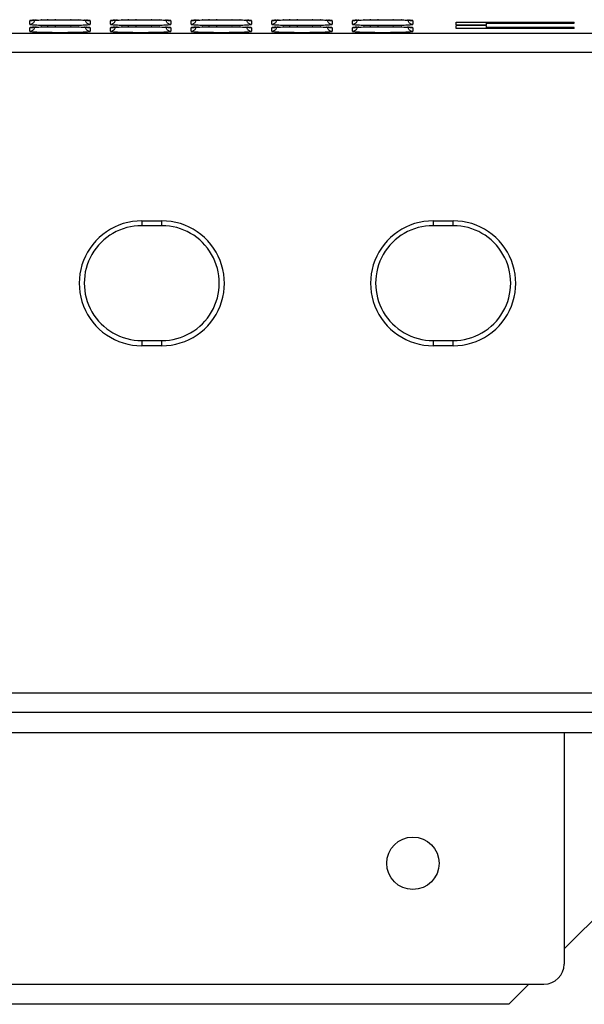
# Model space of a CAD drawing. Header units: millimetres. Extents: x 1 to 1591, y -395 to 1220.
# Tile 21 of 81: x 632 to 688, y 32 to 130. Entities that reach past the tile are written whole.
import ezdxf

# ---------------------------------------------------------------- set-up
doc = ezdxf.new("R2010")
doc.units = ezdxf.units.MM
doc.header["$LTSCALE"] = 65.395
for name, color, linetype in [('MANIFOLD_SOLID_BREP_143102_AM_0', 7, 'CONTINUOUS'), ('MANIFOLD_SOLID_BREP_5753_AM_0', 7, 'CONTINUOUS'), ('VFC5610_90KW_BOTTOM_5_AM_0', 7, 'CONTINUOUS')]:
    doc.layers.add(name, color=color, linetype=linetype)

msp = doc.modelspace()

# ---------------------------------------------------------------- linework, layer by layer
at = {"layer": 'MANIFOLD_SOLID_BREP_143102_AM_0', "color": 7}
for p, q in [((686.206, 58.969), (686.206, 35.969)), ((508.206, 33.969), (684.206, 33.969))]:
    msp.add_line(p, q, dxfattribs=at)
msp.add_circle((671.206, 45.969), 2.6, dxfattribs=at)
msp.add_arc((684.206, 35.969), 2, 270, 360, dxfattribs=at)
at = {"layer": 'MANIFOLD_SOLID_BREP_5753_AM_0', "color": 7}
for p, q in [((690.706, 41.969), (686.206, 37.469)), ((682.706, 33.969), (680.706, 31.969)), ((680.706, 31.969), (511.706, 31.969))]:
    msp.add_line(p, q, dxfattribs=at)
at = {"layer": 'VFC5610_90KW_BOTTOM_5_AM_0', "color": 7}
for p, q in [((633.206, 129.265), (633.206, 129.614)), ((633.59, 129.664), (633.489, 129.658)), ((633.527, 129.659), (633.59, 129.664)), ((633.59, 129.664), (633.66, 129.668)), ((633.66, 129.668), (633.611, 129.666)), ((633.66, 129.668), (633.74, 129.672)), ((633.74, 129.672), (633.828, 129.677)), ((633.828, 129.677), (633.751, 129.674)), ((633.828, 129.677), (633.925, 129.681)), ((633.925, 129.681), (633.909, 129.681)), ((633.925, 129.681), (634.087, 129.687)), ((634.087, 129.687), (634.27, 129.693)), ((634.27, 129.693), (634.474, 129.699)), ((634.474, 129.699), (634.702, 129.704)), ((634.702, 129.704), (635.04, 129.71)), ((635.04, 129.71), (634.938, 129.709)), ((634.94, 129.169), (635.433, 129.163)), ((635.04, 129.71), (635.41, 129.714)), ((635.41, 129.714), (635.799, 129.717)), ((635.433, 129.163), (635.948, 129.16)), ((635.799, 129.717), (635.683, 129.717)), ((636.205, 129.659), (635.746, 129.661)), ((635.799, 129.717), (636.192, 129.718)), ((635.948, 129.16), (636.47, 129.16)), ((636.192, 129.718), (636.578, 129.717)), ((636.664, 129.661), (636.205, 129.659)), ((636.47, 129.16), (636.984, 129.163)), ((636.578, 129.717), (636.947, 129.715)), ((637.108, 129.666), (636.664, 129.661)), ((636.947, 129.715), (637.295, 129.711)), ((636.984, 129.163), (637.474, 129.169)), ((637.295, 129.711), (637.23, 129.712)), ((637.295, 129.711), (637.617, 129.706)), ((637.474, 129.169), (637.926, 129.179)), ((637.617, 129.706), (637.911, 129.699)), ((637.911, 129.699), (638.11, 129.694)), ((638.11, 129.694), (638.292, 129.688)), ((638.292, 129.688), (638.455, 129.682)), ((638.455, 129.682), (638.553, 129.678)), ((638.553, 129.678), (638.643, 129.674)), ((638.665, 129.674), (638.643, 129.674)), ((638.643, 129.674), (638.725, 129.669)), ((638.725, 129.669), (638.799, 129.665)), ((638.805, 129.666), (638.763, 129.667)), ((638.925, 129.658), (638.864, 129.661)), ((639.206, 129.614), (639.206, 129.265)), ((641.206, 129.265), (641.206, 129.614)), ((641.59, 129.664), (641.489, 129.658)), ((641.527, 129.659), (641.59, 129.664)), ((641.59, 129.664), (641.66, 129.668)), ((641.66, 129.668), (641.611, 129.666)), ((641.66, 129.668), (641.74, 129.672)), ((641.74, 129.672), (641.828, 129.677)), ((641.828, 129.677), (641.751, 129.674)), ((641.828, 129.677), (641.925, 129.681)), ((641.925, 129.681), (641.909, 129.681)), ((641.925, 129.681), (642.087, 129.687)), ((642.087, 129.687), (642.27, 129.693)), ((642.27, 129.693), (642.474, 129.699)), ((642.474, 129.699), (642.702, 129.704)), ((642.702, 129.704), (643.04, 129.71)), ((643.04, 129.71), (642.938, 129.709)), ((642.94, 129.169), (643.433, 129.163)), ((643.04, 129.71), (643.41, 129.714)), ((643.41, 129.714), (643.799, 129.717)), ((643.433, 129.163), (643.948, 129.16)), ((643.799, 129.717), (643.683, 129.717)), ((644.205, 129.659), (643.746, 129.661)), ((643.799, 129.717), (644.192, 129.718)), ((643.948, 129.16), (644.47, 129.16)), ((644.192, 129.718), (644.578, 129.717)), ((644.664, 129.661), (644.205, 129.659)), ((644.47, 129.16), (644.984, 129.163)), ((644.578, 129.717), (644.947, 129.715)), ((645.108, 129.666), (644.664, 129.661)), ((644.947, 129.715), (645.295, 129.711)), ((644.984, 129.163), (645.474, 129.169)), ((645.295, 129.711), (645.23, 129.712)), ((645.295, 129.711), (645.617, 129.706)), ((645.474, 129.169), (645.926, 129.179)), ((645.617, 129.706), (645.911, 129.699)), ((645.911, 129.699), (646.11, 129.694)), ((646.11, 129.694), (646.292, 129.688)), ((646.292, 129.688), (646.455, 129.682)), ((646.455, 129.682), (646.553, 129.678)), ((646.553, 129.678), (646.643, 129.674)), ((646.665, 129.674), (646.643, 129.674)), ((646.643, 129.674), (646.725, 129.669)), ((646.725, 129.669), (646.799, 129.665)), ((646.805, 129.666), (646.763, 129.667)), ((646.925, 129.658), (646.864, 129.661)), ((647.206, 129.614), (647.206, 129.265)), ((649.206, 129.265), (649.206, 129.614)), ((649.59, 129.664), (649.489, 129.658)), ((649.527, 129.659), (649.59, 129.664)), ((649.59, 129.664), (649.66, 129.668)), ((649.66, 129.668), (649.611, 129.666)), ((649.66, 129.668), (649.74, 129.672)), ((649.74, 129.672), (649.828, 129.677)), ((649.828, 129.677), (649.751, 129.674)), ((649.828, 129.677), (649.925, 129.681)), ((649.925, 129.681), (649.909, 129.681)), ((649.925, 129.681), (650.087, 129.687)), ((650.087, 129.687), (650.27, 129.693)), ((650.27, 129.693), (650.474, 129.699)), ((650.474, 129.699), (650.702, 129.704)), ((650.702, 129.704), (651.04, 129.71)), ((651.04, 129.71), (650.938, 129.709)), ((650.94, 129.169), (651.433, 129.163)), ((651.04, 129.71), (651.41, 129.714)), ((651.41, 129.714), (651.799, 129.717)), ((651.433, 129.163), (651.948, 129.16)), ((651.799, 129.717), (651.683, 129.717)), ((652.205, 129.659), (651.746, 129.661)), ((651.799, 129.717), (652.192, 129.718)), ((651.948, 129.16), (652.47, 129.16)), ((652.192, 129.718), (652.578, 129.717)), ((652.664, 129.661), (652.205, 129.659)), ((652.47, 129.16), (652.984, 129.163)), ((652.578, 129.717), (652.947, 129.715)), ((653.108, 129.666), (652.664, 129.661)), ((652.947, 129.715), (653.295, 129.711)), ((652.984, 129.163), (653.474, 129.169)), ((653.295, 129.711), (653.23, 129.712)), ((653.295, 129.711), (653.617, 129.706)), ((653.474, 129.169), (653.926, 129.179)), ((653.617, 129.706), (653.911, 129.699)), ((653.911, 129.699), (654.11, 129.694)), ((654.11, 129.694), (654.292, 129.688)), ((654.292, 129.688), (654.455, 129.682)), ((654.455, 129.682), (654.553, 129.678)), ((654.553, 129.678), (654.643, 129.674)), ((654.665, 129.674), (654.643, 129.674)), ((654.643, 129.674), (654.725, 129.669)), ((654.725, 129.669), (654.799, 129.665)), ((654.805, 129.666), (654.763, 129.667)), ((654.925, 129.658), (654.864, 129.661)), ((655.206, 129.614), (655.206, 129.265)), ((657.206, 129.265), (657.206, 129.614)), ((657.59, 129.664), (657.489, 129.658)), ((657.527, 129.659), (657.59, 129.664)), ((657.59, 129.664), (657.66, 129.668)), ((657.66, 129.668), (657.611, 129.666)), ((657.66, 129.668), (657.74, 129.672)), ((657.74, 129.672), (657.828, 129.677)), ((657.828, 129.677), (657.751, 129.674)), ((657.828, 129.677), (657.925, 129.681)), ((657.925, 129.681), (657.909, 129.681)), ((657.925, 129.681), (658.087, 129.687)), ((658.087, 129.687), (658.27, 129.693)), ((658.27, 129.693), (658.474, 129.699)), ((658.474, 129.699), (658.702, 129.704)), ((658.702, 129.704), (659.04, 129.71)), ((659.04, 129.71), (658.938, 129.709)), ((658.94, 129.169), (659.433, 129.163)), ((659.04, 129.71), (659.41, 129.714)), ((659.41, 129.714), (659.799, 129.717)), ((659.433, 129.163), (659.948, 129.16)), ((659.799, 129.717), (659.683, 129.717)), ((660.205, 129.659), (659.746, 129.661)), ((659.799, 129.717), (660.192, 129.718)), ((659.948, 129.16), (660.47, 129.16)), ((660.192, 129.718), (660.578, 129.717)), ((660.664, 129.661), (660.205, 129.659)), ((660.47, 129.16), (660.984, 129.163)), ((660.578, 129.717), (660.947, 129.715)), ((661.108, 129.666), (660.664, 129.661)), ((660.947, 129.715), (661.295, 129.711)), ((660.984, 129.163), (661.474, 129.169)), ((661.295, 129.711), (661.23, 129.712)), ((661.295, 129.711), (661.617, 129.706)), ((661.474, 129.169), (661.926, 129.179)), ((661.617, 129.706), (661.911, 129.699)), ((661.911, 129.699), (662.11, 129.694)), ((662.11, 129.694), (662.292, 129.688)), ((662.292, 129.688), (662.455, 129.682)), ((662.455, 129.682), (662.553, 129.678)), ((662.553, 129.678), (662.643, 129.674)), ((662.665, 129.674), (662.643, 129.674)), ((662.643, 129.674), (662.725, 129.669)), ((662.725, 129.669), (662.799, 129.665)), ((662.805, 129.666), (662.763, 129.667)), ((662.925, 129.658), (662.864, 129.661)), ((663.206, 129.614), (663.206, 129.265)), ((665.206, 129.265), (665.206, 129.614)), ((665.59, 129.664), (665.489, 129.658)), ((665.527, 129.659), (665.59, 129.664)), ((665.59, 129.664), (665.66, 129.668)), ((665.66, 129.668), (665.611, 129.666)), ((665.66, 129.668), (665.74, 129.672)), ((665.74, 129.672), (665.828, 129.677)), ((665.828, 129.677), (665.751, 129.674)), ((665.828, 129.677), (665.925, 129.681)), ((665.925, 129.681), (665.909, 129.681)), ((665.925, 129.681), (666.087, 129.687)), ((666.087, 129.687), (666.27, 129.693)), ((666.27, 129.693), (666.474, 129.699)), ((666.474, 129.699), (666.702, 129.704)), ((666.702, 129.704), (667.04, 129.71)), ((667.04, 129.71), (666.938, 129.709)), ((666.94, 129.169), (667.433, 129.163)), ((667.04, 129.71), (667.41, 129.714)), ((667.41, 129.714), (667.799, 129.717)), ((667.433, 129.163), (667.948, 129.16)), ((667.799, 129.717), (667.683, 129.717)), ((668.205, 129.659), (667.746, 129.661)), ((667.799, 129.717), (668.192, 129.718)), ((667.948, 129.16), (668.47, 129.16)), ((668.192, 129.718), (668.578, 129.717)), ((668.664, 129.661), (668.205, 129.659)), ((668.47, 129.16), (668.984, 129.163)), ((668.578, 129.717), (668.947, 129.715)), ((669.108, 129.666), (668.664, 129.661)), ((668.947, 129.715), (669.295, 129.711)), ((668.984, 129.163), (669.474, 129.169)), ((669.295, 129.711), (669.23, 129.712)), ((669.295, 129.711), (669.617, 129.706)), ((669.474, 129.169), (669.926, 129.179)), ((669.617, 129.706), (669.911, 129.699)), ((669.911, 129.699), (670.11, 129.694)), ((670.11, 129.694), (670.292, 129.688)), ((670.292, 129.688), (670.455, 129.682)), ((670.455, 129.682), (670.553, 129.678)), ((670.553, 129.678), (670.643, 129.674)), ((670.665, 129.674), (670.643, 129.674)), ((670.643, 129.674), (670.725, 129.669)), ((670.725, 129.669), (670.799, 129.665)), ((670.805, 129.666), (670.763, 129.667)), ((670.925, 129.658), (670.864, 129.661)), ((671.206, 129.614), (671.206, 129.265)), ((675.506, 129.481), (687.206, 129.481)), ((675.506, 129.201), (675.506, 129.481)), ((675.506, 129.201), (678.506, 129.201)), ((678.506, 129.132), (675.506, 129.132)), ((675.506, 128.852), (675.506, 129.132)), ((678.506, 129.201), (678.506, 129.481)), ((678.506, 129.376), (687.206, 129.376)), ((678.506, 128.957), (678.506, 129.132)), ((687.206, 129.376), (687.206, 129.481)), ((577.151, 128.383), (729.261, 128.383)), ((633.206, 128.566), (633.206, 128.915)), ((633.59, 128.965), (633.489, 128.96)), ((633.527, 128.961), (633.59, 128.965)), ((633.59, 128.965), (633.66, 128.97)), ((633.66, 128.97), (633.611, 128.968)), ((633.66, 128.97), (633.74, 128.974)), ((633.74, 128.974), (633.828, 128.978)), ((633.828, 128.978), (633.751, 128.975)), ((633.828, 128.978), (633.925, 128.983)), ((633.925, 128.983), (633.909, 128.983)), ((633.925, 128.983), (634.087, 128.989)), ((634.087, 128.989), (634.27, 128.995)), ((634.27, 128.995), (634.474, 129)), ((634.474, 129), (634.702, 129.005)), ((634.702, 129.005), (635.04, 129.011)), ((635.04, 129.011), (634.938, 129.01)), ((634.94, 128.471), (635.433, 128.465)), ((635.04, 129.011), (635.41, 129.016)), ((635.41, 129.016), (635.799, 129.019)), ((635.433, 128.465), (635.948, 128.462)), ((635.799, 129.019), (635.683, 129.018)), ((636.205, 128.961), (635.746, 128.963)), ((635.799, 129.019), (636.192, 129.02)), ((635.948, 128.462), (636.47, 128.462)), ((636.192, 129.02), (636.578, 129.019)), ((636.664, 128.963), (636.205, 128.961)), ((636.47, 128.462), (636.984, 128.465)), ((636.578, 129.019), (636.947, 129.016)), ((637.108, 128.968), (636.664, 128.963)), ((636.947, 129.016), (637.295, 129.012)), ((636.984, 128.465), (637.474, 128.471)), ((637.295, 129.012), (637.23, 129.014)), ((637.295, 129.012), (637.617, 129.007)), ((637.474, 128.471), (637.926, 128.48)), ((637.617, 129.007), (637.911, 129.001)), ((637.911, 129.001), (638.11, 128.996)), ((638.11, 128.996), (638.292, 128.99)), ((638.292, 128.99), (638.455, 128.984)), ((638.455, 128.984), (638.553, 128.98)), ((638.553, 128.98), (638.643, 128.975)), ((638.665, 128.975), (638.643, 128.975)), ((638.643, 128.975), (638.725, 128.971)), ((638.725, 128.971), (638.799, 128.967)), ((638.805, 128.968), (638.763, 128.969)), ((638.925, 128.959), (638.864, 128.962)), ((639.206, 128.915), (639.206, 128.566)), ((641.206, 128.566), (641.206, 128.915)), ((641.59, 128.965), (641.489, 128.96)), ((641.527, 128.961), (641.59, 128.965)), ((641.59, 128.965), (641.66, 128.97)), ((641.66, 128.97), (641.611, 128.968)), ((641.66, 128.97), (641.74, 128.974)), ((641.74, 128.974), (641.828, 128.978)), ((641.828, 128.978), (641.751, 128.975)), ((641.828, 128.978), (641.925, 128.983)), ((641.925, 128.983), (641.909, 128.983)), ((641.925, 128.983), (642.087, 128.989)), ((642.087, 128.989), (642.27, 128.995)), ((642.27, 128.995), (642.474, 129)), ((642.474, 129), (642.702, 129.005)), ((642.702, 129.005), (643.04, 129.011)), ((643.04, 129.011), (642.938, 129.01)), ((642.94, 128.471), (643.433, 128.465)), ((643.04, 129.011), (643.41, 129.016)), ((643.41, 129.016), (643.799, 129.019)), ((643.433, 128.465), (643.948, 128.462)), ((643.799, 129.019), (643.683, 129.018)), ((644.205, 128.961), (643.746, 128.963)), ((643.799, 129.019), (644.192, 129.02)), ((643.948, 128.462), (644.47, 128.462)), ((644.192, 129.02), (644.578, 129.019)), ((644.664, 128.963), (644.205, 128.961)), ((644.47, 128.462), (644.984, 128.465)), ((644.578, 129.019), (644.947, 129.016)), ((645.108, 128.968), (644.664, 128.963)), ((644.947, 129.016), (645.295, 129.012)), ((644.984, 128.465), (645.474, 128.471)), ((645.295, 129.012), (645.23, 129.014)), ((645.295, 129.012), (645.617, 129.007)), ((645.474, 128.471), (645.926, 128.48)), ((645.617, 129.007), (645.911, 129.001)), ((645.911, 129.001), (646.11, 128.996)), ((646.11, 128.996), (646.292, 128.99)), ((646.292, 128.99), (646.455, 128.984)), ((646.455, 128.984), (646.553, 128.98)), ((646.553, 128.98), (646.643, 128.975)), ((646.665, 128.975), (646.643, 128.975)), ((646.643, 128.975), (646.725, 128.971)), ((646.725, 128.971), (646.799, 128.967)), ((646.805, 128.968), (646.763, 128.969)), ((646.925, 128.959), (646.864, 128.962)), ((647.206, 128.915), (647.206, 128.566)), ((649.206, 128.566), (649.206, 128.915)), ((649.59, 128.965), (649.489, 128.96)), ((649.527, 128.961), (649.59, 128.965)), ((649.59, 128.965), (649.66, 128.97)), ((649.66, 128.97), (649.611, 128.968)), ((649.66, 128.97), (649.74, 128.974)), ((649.74, 128.974), (649.828, 128.978)), ((649.828, 128.978), (649.751, 128.975)), ((649.828, 128.978), (649.925, 128.983)), ((649.925, 128.983), (649.909, 128.983)), ((649.925, 128.983), (650.087, 128.989)), ((650.087, 128.989), (650.27, 128.995)), ((650.27, 128.995), (650.474, 129)), ((650.474, 129), (650.702, 129.005)), ((650.702, 129.005), (651.04, 129.011)), ((651.04, 129.011), (650.938, 129.01)), ((650.94, 128.471), (651.433, 128.465)), ((651.04, 129.011), (651.41, 129.016)), ((651.41, 129.016), (651.799, 129.019)), ((651.433, 128.465), (651.948, 128.462)), ((651.799, 129.019), (651.683, 129.018)), ((652.205, 128.961), (651.746, 128.963)), ((651.799, 129.019), (652.192, 129.02)), ((651.948, 128.462), (652.47, 128.462)), ((652.192, 129.02), (652.578, 129.019)), ((652.664, 128.963), (652.205, 128.961)), ((652.47, 128.462), (652.984, 128.465)), ((652.578, 129.019), (652.947, 129.016)), ((653.108, 128.968), (652.664, 128.963)), ((652.947, 129.016), (653.295, 129.012)), ((652.984, 128.465), (653.474, 128.471)), ((653.295, 129.012), (653.23, 129.014)), ((653.295, 129.012), (653.617, 129.007)), ((653.474, 128.471), (653.926, 128.48)), ((653.617, 129.007), (653.911, 129.001)), ((653.911, 129.001), (654.11, 128.996)), ((654.11, 128.996), (654.292, 128.99)), ((654.292, 128.99), (654.455, 128.984)), ((654.455, 128.984), (654.553, 128.98)), ((654.553, 128.98), (654.643, 128.975)), ((654.665, 128.975), (654.643, 128.975)), ((654.643, 128.975), (654.725, 128.971)), ((654.725, 128.971), (654.799, 128.967)), ((654.805, 128.968), (654.763, 128.969)), ((654.925, 128.959), (654.864, 128.962)), ((655.206, 128.915), (655.206, 128.566)), ((657.206, 128.566), (657.206, 128.915)), ((657.59, 128.965), (657.489, 128.96)), ((657.527, 128.961), (657.59, 128.965)), ((657.59, 128.965), (657.66, 128.97)), ((657.66, 128.97), (657.611, 128.968)), ((657.66, 128.97), (657.74, 128.974)), ((657.74, 128.974), (657.828, 128.978)), ((657.828, 128.978), (657.751, 128.975)), ((657.828, 128.978), (657.925, 128.983)), ((657.925, 128.983), (657.909, 128.983)), ((657.925, 128.983), (658.087, 128.989)), ((658.087, 128.989), (658.27, 128.995)), ((658.27, 128.995), (658.474, 129)), ((658.474, 129), (658.702, 129.005)), ((658.702, 129.005), (659.04, 129.011)), ((659.04, 129.011), (658.938, 129.01)), ((658.94, 128.471), (659.433, 128.465)), ((659.04, 129.011), (659.41, 129.016)), ((659.41, 129.016), (659.799, 129.019)), ((659.433, 128.465), (659.948, 128.462)), ((659.799, 129.019), (659.683, 129.018)), ((660.205, 128.961), (659.746, 128.963)), ((659.799, 129.019), (660.192, 129.02)), ((659.948, 128.462), (660.47, 128.462)), ((660.192, 129.02), (660.578, 129.019)), ((660.664, 128.963), (660.205, 128.961)), ((660.47, 128.462), (660.984, 128.465)), ((660.578, 129.019), (660.947, 129.016)), ((661.108, 128.968), (660.664, 128.963)), ((660.947, 129.016), (661.295, 129.012)), ((660.984, 128.465), (661.474, 128.471)), ((661.295, 129.012), (661.23, 129.014)), ((661.295, 129.012), (661.617, 129.007)), ((661.474, 128.471), (661.926, 128.48)), ((661.617, 129.007), (661.911, 129.001)), ((661.911, 129.001), (662.11, 128.996)), ((662.11, 128.996), (662.292, 128.99)), ((662.292, 128.99), (662.455, 128.984)), ((662.455, 128.984), (662.553, 128.98)), ((662.553, 128.98), (662.643, 128.975)), ((662.665, 128.975), (662.643, 128.975)), ((662.643, 128.975), (662.725, 128.971)), ((662.725, 128.971), (662.799, 128.967)), ((662.805, 128.968), (662.763, 128.969)), ((662.925, 128.959), (662.864, 128.962)), ((663.206, 128.915), (663.206, 128.566)), ((665.206, 128.566), (665.206, 128.915)), ((665.59, 128.965), (665.489, 128.96)), ((665.527, 128.961), (665.59, 128.965)), ((665.59, 128.965), (665.66, 128.97)), ((665.66, 128.97), (665.611, 128.968)), ((665.66, 128.97), (665.74, 128.974)), ((665.74, 128.974), (665.828, 128.978)), ((665.828, 128.978), (665.751, 128.975)), ((665.828, 128.978), (665.925, 128.983)), ((665.925, 128.983), (665.909, 128.983)), ((665.925, 128.983), (666.087, 128.989)), ((666.087, 128.989), (666.27, 128.995)), ((666.27, 128.995), (666.474, 129)), ((666.474, 129), (666.702, 129.005)), ((666.702, 129.005), (667.04, 129.011)), ((667.04, 129.011), (666.938, 129.01)), ((666.94, 128.471), (667.433, 128.465)), ((667.04, 129.011), (667.41, 129.016)), ((667.41, 129.016), (667.799, 129.019)), ((667.433, 128.465), (667.948, 128.462)), ((667.799, 129.019), (667.683, 129.018)), ((668.205, 128.961), (667.746, 128.963)), ((667.799, 129.019), (668.192, 129.02)), ((667.948, 128.462), (668.47, 128.462)), ((668.192, 129.02), (668.578, 129.019)), ((668.664, 128.963), (668.205, 128.961)), ((668.47, 128.462), (668.984, 128.465)), ((668.578, 129.019), (668.947, 129.016)), ((669.108, 128.968), (668.664, 128.963)), ((668.947, 129.016), (669.295, 129.012)), ((668.984, 128.465), (669.474, 128.471)), ((669.295, 129.012), (669.23, 129.014)), ((669.295, 129.012), (669.617, 129.007)), ((669.474, 128.471), (669.926, 128.48)), ((669.617, 129.007), (669.911, 129.001)), ((669.911, 129.001), (670.11, 128.996)), ((670.11, 128.996), (670.292, 128.99)), ((670.292, 128.99), (670.455, 128.984)), ((670.455, 128.984), (670.553, 128.98)), ((670.553, 128.98), (670.643, 128.975)), ((670.665, 128.975), (670.643, 128.975)), ((670.643, 128.975), (670.725, 128.971)), ((670.725, 128.971), (670.799, 128.967)), ((670.805, 128.968), (670.763, 128.969)), ((670.925, 128.959), (670.864, 128.962)), ((671.206, 128.915), (671.206, 128.566)), ((687.206, 128.852), (675.506, 128.852)), ((687.206, 128.957), (678.506, 128.957)), ((687.206, 128.852), (687.206, 128.957)), ((729.261, 126.471), (577.151, 126.471)), ((644.306, 109.748), (646.306, 109.748)), ((644.306, 109.747), (644.306, 109.269)), ((646.306, 109.269), (646.306, 109.747)), ((673.206, 109.748), (675.206, 109.748)), ((673.206, 109.747), (673.206, 109.269)), ((675.206, 109.269), (675.206, 109.747)), ((646.306, 109.269), (644.306, 109.269)), ((675.206, 109.269), (673.206, 109.269)), ((644.306, 97.869), (646.306, 97.869)), ((644.306, 97.869), (644.306, 97.347)), ((646.306, 97.347), (646.306, 97.869)), ((673.206, 97.869), (675.206, 97.869)), ((673.206, 97.869), (673.206, 97.347)), ((675.206, 97.347), (675.206, 97.869)), ((646.306, 97.347), (644.306, 97.347)), ((675.206, 97.347), (673.206, 97.347)), ((574.47, 62.882), (731.942, 62.882)), ((434.206, 60.969), (758.206, 60.969)), ((569.656, 58.969), (717.856, 58.969))]:
    msp.add_line(p, q, dxfattribs=at)
for points in [[(633.206, 129.264), (633.272, 129.269), (633.335, 129.281), (633.395, 129.302), (633.452, 129.329), (633.505, 129.364), (633.554, 129.405), (633.598, 129.454), (633.636, 129.508), (633.666, 129.567), (633.688, 129.63), (633.696, 129.67)], [(633.45, 129.653), (633.388, 129.65), (633.309, 129.641), (633.252, 129.632), (633.218, 129.623), (633.206, 129.614)], [(633.378, 129.645), (633.34, 129.632), (633.274, 129.618), (633.206, 129.614)], [(633.206, 129.265), (633.218, 129.255), (633.252, 129.246), (633.308, 129.237), (633.387, 129.229), (633.487, 129.22), (633.608, 129.212), (633.747, 129.204), (633.906, 129.197), (634.083, 129.19), (634.277, 129.184), (634.485, 129.179), (634.94, 129.169)], [(633.349, 129.641), (633.352, 129.642), (633.358, 129.643), (633.367, 129.644), (633.379, 129.645), (633.393, 129.647), (633.41, 129.649), (633.429, 129.651), (633.45, 129.653), (633.474, 129.655), (633.499, 129.657), (633.527, 129.659)], [(635.746, 129.661), (635.304, 129.666), (635.093, 129.67), (634.891, 129.675), (634.701, 129.68), (634.523, 129.687), (634.36, 129.693), (634.331, 129.695)], [(638.081, 129.695), (638.056, 129.694), (637.892, 129.687), (637.714, 129.681), (637.523, 129.675), (637.32, 129.67), (637.108, 129.666)], [(637.926, 129.179), (638.134, 129.184), (638.327, 129.19), (638.503, 129.197), (638.662, 129.204), (638.802, 129.212), (638.923, 129.22), (639.024, 129.228), (639.103, 129.237), (639.16, 129.246), (639.194, 129.255), (639.206, 129.265)], [(638.716, 129.67), (638.723, 129.635), (638.743, 129.575), (638.771, 129.519), (638.805, 129.465), (638.847, 129.416), (638.896, 129.372), (638.95, 129.335), (639.009, 129.305), (639.072, 129.283), (639.138, 129.269), (639.206, 129.264)], [(638.799, 129.665), (638.864, 129.661), (638.893, 129.659), (638.92, 129.656), (638.945, 129.654), (638.968, 129.652), (638.989, 129.65), (639.007, 129.648), (639.023, 129.647), (639.037, 129.645), (639.048, 129.643), (639.056, 129.642), (639.058, 129.642)], [(639.206, 129.614), (639.195, 129.623), (639.161, 129.632), (639.104, 129.641), (639.026, 129.649), (638.945, 129.654)], [(639.206, 129.614), (639.141, 129.618), (639.077, 129.631), (639.033, 129.645)], [(641.206, 129.264), (641.272, 129.269), (641.335, 129.281), (641.395, 129.302), (641.452, 129.329), (641.505, 129.364), (641.554, 129.405), (641.598, 129.454), (641.636, 129.508), (641.666, 129.567), (641.688, 129.63), (641.696, 129.67)], [(641.45, 129.653), (641.388, 129.65), (641.309, 129.641), (641.252, 129.632), (641.218, 129.623), (641.206, 129.614)], [(641.378, 129.645), (641.34, 129.632), (641.274, 129.618), (641.206, 129.614)], [(641.206, 129.265), (641.218, 129.255), (641.252, 129.246), (641.308, 129.237), (641.387, 129.229), (641.487, 129.22), (641.608, 129.212), (641.747, 129.204), (641.906, 129.197), (642.083, 129.19), (642.277, 129.184), (642.485, 129.179), (642.94, 129.169)], [(641.349, 129.641), (641.352, 129.642), (641.358, 129.643), (641.367, 129.644), (641.379, 129.645), (641.393, 129.647), (641.41, 129.649), (641.429, 129.651), (641.45, 129.653), (641.474, 129.655), (641.499, 129.657), (641.527, 129.659)], [(643.746, 129.661), (643.304, 129.666), (643.093, 129.67), (642.891, 129.675), (642.701, 129.68), (642.523, 129.687), (642.36, 129.693), (642.331, 129.695)], [(646.081, 129.695), (646.056, 129.694), (645.892, 129.687), (645.714, 129.681), (645.523, 129.675), (645.32, 129.67), (645.108, 129.666)], [(645.926, 129.179), (646.134, 129.184), (646.327, 129.19), (646.503, 129.197), (646.662, 129.204), (646.802, 129.212), (646.923, 129.22), (647.024, 129.228), (647.103, 129.237), (647.16, 129.246), (647.194, 129.255), (647.206, 129.265)], [(646.716, 129.67), (646.723, 129.635), (646.743, 129.575), (646.771, 129.519), (646.805, 129.465), (646.847, 129.416), (646.896, 129.372), (646.95, 129.335), (647.009, 129.305), (647.072, 129.283), (647.138, 129.269), (647.206, 129.264)], [(646.799, 129.665), (646.864, 129.661), (646.893, 129.659), (646.92, 129.656), (646.945, 129.654), (646.968, 129.652), (646.989, 129.65), (647.007, 129.648), (647.023, 129.647), (647.037, 129.645), (647.048, 129.643), (647.056, 129.642), (647.058, 129.642)], [(647.206, 129.614), (647.195, 129.623), (647.161, 129.632), (647.104, 129.641), (647.026, 129.649), (646.945, 129.654)], [(647.206, 129.614), (647.141, 129.618), (647.077, 129.631), (647.033, 129.645)], [(649.206, 129.264), (649.272, 129.269), (649.335, 129.281), (649.395, 129.302), (649.452, 129.329), (649.505, 129.364), (649.554, 129.405), (649.598, 129.454), (649.636, 129.508), (649.666, 129.567), (649.688, 129.63), (649.696, 129.67)], [(649.45, 129.653), (649.388, 129.65), (649.309, 129.641), (649.252, 129.632), (649.218, 129.623), (649.206, 129.614)], [(649.378, 129.645), (649.34, 129.632), (649.274, 129.618), (649.206, 129.614)], [(649.206, 129.265), (649.218, 129.255), (649.252, 129.246), (649.308, 129.237), (649.387, 129.229), (649.487, 129.22), (649.608, 129.212), (649.747, 129.204), (649.906, 129.197), (650.083, 129.19), (650.277, 129.184), (650.485, 129.179), (650.94, 129.169)], [(649.349, 129.641), (649.352, 129.642), (649.358, 129.643), (649.367, 129.644), (649.379, 129.645), (649.393, 129.647), (649.41, 129.649), (649.429, 129.651), (649.45, 129.653), (649.474, 129.655), (649.499, 129.657), (649.527, 129.659)], [(651.746, 129.661), (651.304, 129.666), (651.093, 129.67), (650.891, 129.675), (650.701, 129.68), (650.523, 129.687), (650.36, 129.693), (650.331, 129.695)], [(654.081, 129.695), (654.056, 129.694), (653.892, 129.687), (653.714, 129.681), (653.523, 129.675), (653.32, 129.67), (653.108, 129.666)], [(653.926, 129.179), (654.134, 129.184), (654.327, 129.19), (654.503, 129.197), (654.662, 129.204), (654.802, 129.212), (654.923, 129.22), (655.024, 129.228), (655.103, 129.237), (655.16, 129.246), (655.194, 129.255), (655.206, 129.265)], [(654.716, 129.67), (654.723, 129.635), (654.743, 129.575), (654.771, 129.519), (654.805, 129.465), (654.847, 129.416), (654.896, 129.372), (654.95, 129.335), (655.009, 129.305), (655.072, 129.283), (655.138, 129.269), (655.206, 129.264)], [(654.799, 129.665), (654.864, 129.661), (654.893, 129.659), (654.92, 129.656), (654.945, 129.654), (654.968, 129.652), (654.989, 129.65), (655.007, 129.648), (655.023, 129.647), (655.037, 129.645), (655.048, 129.643), (655.056, 129.642), (655.058, 129.642)], [(655.206, 129.614), (655.195, 129.623), (655.161, 129.632), (655.104, 129.641), (655.026, 129.649), (654.945, 129.654)], [(655.206, 129.614), (655.141, 129.618), (655.077, 129.631), (655.033, 129.645)], [(657.206, 129.264), (657.272, 129.269), (657.335, 129.281), (657.395, 129.302), (657.452, 129.329), (657.505, 129.364), (657.554, 129.405), (657.598, 129.454), (657.636, 129.508), (657.666, 129.567), (657.688, 129.63), (657.696, 129.67)], [(657.45, 129.653), (657.388, 129.65), (657.309, 129.641), (657.252, 129.632), (657.218, 129.623), (657.206, 129.614)], [(657.378, 129.645), (657.34, 129.632), (657.274, 129.618), (657.206, 129.614)], [(657.206, 129.265), (657.218, 129.255), (657.252, 129.246), (657.308, 129.237), (657.387, 129.229), (657.487, 129.22), (657.608, 129.212), (657.747, 129.204), (657.906, 129.197), (658.083, 129.19), (658.277, 129.184), (658.485, 129.179), (658.94, 129.169)], [(657.349, 129.641), (657.352, 129.642), (657.358, 129.643), (657.367, 129.644), (657.379, 129.645), (657.393, 129.647), (657.41, 129.649), (657.429, 129.651), (657.45, 129.653), (657.474, 129.655), (657.499, 129.657), (657.527, 129.659)], [(659.746, 129.661), (659.304, 129.666), (659.093, 129.67), (658.891, 129.675), (658.701, 129.68), (658.523, 129.687), (658.36, 129.693), (658.331, 129.695)], [(662.081, 129.695), (662.056, 129.694), (661.892, 129.687), (661.714, 129.681), (661.523, 129.675), (661.32, 129.67), (661.108, 129.666)], [(661.926, 129.179), (662.134, 129.184), (662.327, 129.19), (662.503, 129.197), (662.662, 129.204), (662.802, 129.212), (662.923, 129.22), (663.024, 129.228), (663.103, 129.237), (663.16, 129.246), (663.194, 129.255), (663.206, 129.265)], [(662.716, 129.67), (662.723, 129.635), (662.743, 129.575), (662.771, 129.519), (662.805, 129.465), (662.847, 129.416), (662.896, 129.372), (662.95, 129.335), (663.009, 129.305), (663.072, 129.283), (663.138, 129.269), (663.206, 129.264)], [(662.799, 129.665), (662.864, 129.661), (662.893, 129.659), (662.92, 129.656), (662.945, 129.654), (662.968, 129.652), (662.989, 129.65), (663.007, 129.648), (663.023, 129.647), (663.037, 129.645), (663.048, 129.643), (663.056, 129.642), (663.058, 129.642)], [(663.206, 129.614), (663.195, 129.623), (663.161, 129.632), (663.104, 129.641), (663.026, 129.649), (662.945, 129.654)], [(663.206, 129.614), (663.141, 129.618), (663.077, 129.631), (663.033, 129.645)], [(665.206, 129.264), (665.272, 129.269), (665.335, 129.281), (665.395, 129.302), (665.452, 129.329), (665.505, 129.364), (665.554, 129.405), (665.598, 129.454), (665.636, 129.508), (665.666, 129.567), (665.688, 129.63), (665.696, 129.67)], [(665.45, 129.653), (665.388, 129.65), (665.309, 129.641), (665.252, 129.632), (665.218, 129.623), (665.206, 129.614)], [(665.378, 129.645), (665.34, 129.632), (665.274, 129.618), (665.206, 129.614)], [(665.206, 129.265), (665.218, 129.255), (665.252, 129.246), (665.308, 129.237), (665.387, 129.229), (665.487, 129.22), (665.608, 129.212), (665.747, 129.204), (665.906, 129.197), (666.083, 129.19), (666.277, 129.184), (666.485, 129.179), (666.94, 129.169)], [(665.349, 129.641), (665.352, 129.642), (665.358, 129.643), (665.367, 129.644), (665.379, 129.645), (665.393, 129.647), (665.41, 129.649), (665.429, 129.651), (665.45, 129.653), (665.474, 129.655), (665.499, 129.657), (665.527, 129.659)], [(667.746, 129.661), (667.304, 129.666), (667.093, 129.67), (666.891, 129.675), (666.701, 129.68), (666.523, 129.687), (666.36, 129.693), (666.331, 129.695)], [(670.081, 129.695), (670.056, 129.694), (669.892, 129.687), (669.714, 129.681), (669.523, 129.675), (669.32, 129.67), (669.108, 129.666)], [(669.926, 129.179), (670.134, 129.184), (670.327, 129.19), (670.503, 129.197), (670.662, 129.204), (670.802, 129.212), (670.923, 129.22), (671.024, 129.228), (671.103, 129.237), (671.16, 129.246), (671.194, 129.255), (671.206, 129.265)], [(670.716, 129.67), (670.723, 129.635), (670.743, 129.575), (670.771, 129.519), (670.805, 129.465), (670.847, 129.416), (670.896, 129.372), (670.95, 129.335), (671.009, 129.305), (671.072, 129.283), (671.138, 129.269), (671.206, 129.264)], [(670.799, 129.665), (670.864, 129.661), (670.893, 129.659), (670.92, 129.656), (670.945, 129.654), (670.968, 129.652), (670.989, 129.65), (671.007, 129.648), (671.023, 129.647), (671.037, 129.645), (671.048, 129.643), (671.056, 129.642), (671.058, 129.642)], [(671.206, 129.614), (671.195, 129.623), (671.161, 129.632), (671.104, 129.641), (671.026, 129.649), (670.945, 129.654)], [(671.206, 129.614), (671.141, 129.618), (671.077, 129.631), (671.033, 129.645)], [(633.206, 128.566), (633.272, 128.57), (633.335, 128.583), (633.395, 128.603), (633.452, 128.63), (633.505, 128.665), (633.554, 128.707), (633.598, 128.756), (633.636, 128.81), (633.666, 128.869), (633.688, 128.932), (633.696, 128.972)], [(633.45, 128.954), (633.388, 128.951), (633.309, 128.942), (633.252, 128.933), (633.218, 128.924), (633.206, 128.915)], [(633.378, 128.947), (633.34, 128.933), (633.274, 128.92), (633.206, 128.915)], [(633.206, 128.566), (633.218, 128.557), (633.252, 128.548), (633.308, 128.539), (633.387, 128.53), (633.487, 128.522), (633.608, 128.514), (633.747, 128.506), (633.906, 128.499), (634.083, 128.492), (634.277, 128.486), (634.485, 128.48), (634.94, 128.471)], [(633.349, 128.943), (633.352, 128.943), (633.358, 128.944), (633.367, 128.945), (633.379, 128.947), (633.393, 128.949), (633.41, 128.951), (633.429, 128.952), (633.45, 128.954), (633.474, 128.957), (633.499, 128.959), (633.527, 128.961)], [(635.746, 128.963), (635.304, 128.968), (635.093, 128.972), (634.891, 128.977), (634.701, 128.982), (634.523, 128.988), (634.36, 128.995), (634.331, 128.997)], [(638.081, 128.997), (638.056, 128.995), (637.892, 128.988), (637.714, 128.982), (637.523, 128.977), (637.32, 128.972), (637.108, 128.968)], [(637.926, 128.48), (638.134, 128.486), (638.327, 128.492), (638.503, 128.499), (638.662, 128.506), (638.802, 128.513), (638.923, 128.522), (639.024, 128.53), (639.103, 128.539), (639.16, 128.548), (639.194, 128.557), (639.206, 128.566)], [(638.716, 128.972), (638.723, 128.937), (638.743, 128.877), (638.771, 128.82), (638.805, 128.767), (638.847, 128.718), (638.896, 128.674), (638.95, 128.637), (639.009, 128.606), (639.072, 128.584), (639.138, 128.571), (639.206, 128.566)], [(638.799, 128.967), (638.864, 128.962), (638.893, 128.96), (638.92, 128.958), (638.945, 128.956), (638.968, 128.954), (638.989, 128.952), (639.007, 128.95), (639.023, 128.948), (639.037, 128.947), (639.048, 128.945), (639.056, 128.944), (639.058, 128.944)], [(639.206, 128.915), (639.195, 128.924), (639.161, 128.933), (639.104, 128.942), (639.026, 128.951), (638.945, 128.956)], [(639.206, 128.915), (639.141, 128.92), (639.077, 128.932), (639.033, 128.947)], [(641.206, 128.566), (641.272, 128.57), (641.335, 128.583), (641.395, 128.603), (641.452, 128.63), (641.505, 128.665), (641.554, 128.707), (641.598, 128.756), (641.636, 128.81), (641.666, 128.869), (641.688, 128.932), (641.696, 128.972)], [(641.45, 128.954), (641.388, 128.951), (641.309, 128.942), (641.252, 128.933), (641.218, 128.924), (641.206, 128.915)], [(641.378, 128.947), (641.34, 128.933), (641.274, 128.92), (641.206, 128.915)], [(641.206, 128.566), (641.218, 128.557), (641.252, 128.548), (641.308, 128.539), (641.387, 128.53), (641.487, 128.522), (641.608, 128.514), (641.747, 128.506), (641.906, 128.499), (642.083, 128.492), (642.277, 128.486), (642.485, 128.48), (642.94, 128.471)], [(641.349, 128.943), (641.352, 128.943), (641.358, 128.944), (641.367, 128.945), (641.379, 128.947), (641.393, 128.949), (641.41, 128.951), (641.429, 128.952), (641.45, 128.954), (641.474, 128.957), (641.499, 128.959), (641.527, 128.961)], [(643.746, 128.963), (643.304, 128.968), (643.093, 128.972), (642.891, 128.977), (642.701, 128.982), (642.523, 128.988), (642.36, 128.995), (642.331, 128.997)], [(646.081, 128.997), (646.056, 128.995), (645.892, 128.988), (645.714, 128.982), (645.523, 128.977), (645.32, 128.972), (645.108, 128.968)], [(645.926, 128.48), (646.134, 128.486), (646.327, 128.492), (646.503, 128.499), (646.662, 128.506), (646.802, 128.513), (646.923, 128.522), (647.024, 128.53), (647.103, 128.539), (647.16, 128.548), (647.194, 128.557), (647.206, 128.566)], [(646.716, 128.972), (646.723, 128.937), (646.743, 128.877), (646.771, 128.82), (646.805, 128.767), (646.847, 128.718), (646.896, 128.674), (646.95, 128.637), (647.009, 128.606), (647.072, 128.584), (647.138, 128.571), (647.206, 128.566)], [(646.799, 128.967), (646.864, 128.962), (646.893, 128.96), (646.92, 128.958), (646.945, 128.956), (646.968, 128.954), (646.989, 128.952), (647.007, 128.95), (647.023, 128.948), (647.037, 128.947), (647.048, 128.945), (647.056, 128.944), (647.058, 128.944)], [(647.206, 128.915), (647.195, 128.924), (647.161, 128.933), (647.104, 128.942), (647.026, 128.951), (646.945, 128.956)], [(647.206, 128.915), (647.141, 128.92), (647.077, 128.932), (647.033, 128.947)], [(649.206, 128.566), (649.272, 128.57), (649.335, 128.583), (649.395, 128.603), (649.452, 128.63), (649.505, 128.665), (649.554, 128.707), (649.598, 128.756), (649.636, 128.81), (649.666, 128.869), (649.688, 128.932), (649.696, 128.972)], [(649.45, 128.954), (649.388, 128.951), (649.309, 128.942), (649.252, 128.933), (649.218, 128.924), (649.206, 128.915)], [(649.378, 128.947), (649.34, 128.933), (649.274, 128.92), (649.206, 128.915)], [(649.206, 128.566), (649.218, 128.557), (649.252, 128.548), (649.308, 128.539), (649.387, 128.53), (649.487, 128.522), (649.608, 128.514), (649.747, 128.506), (649.906, 128.499), (650.083, 128.492), (650.277, 128.486), (650.485, 128.48), (650.94, 128.471)], [(649.349, 128.943), (649.352, 128.943), (649.358, 128.944), (649.367, 128.945), (649.379, 128.947), (649.393, 128.949), (649.41, 128.951), (649.429, 128.952), (649.45, 128.954), (649.474, 128.957), (649.499, 128.959), (649.527, 128.961)], [(651.746, 128.963), (651.304, 128.968), (651.093, 128.972), (650.891, 128.977), (650.701, 128.982), (650.523, 128.988), (650.36, 128.995), (650.331, 128.997)], [(654.081, 128.997), (654.056, 128.995), (653.892, 128.988), (653.714, 128.982), (653.523, 128.977), (653.32, 128.972), (653.108, 128.968)], [(653.926, 128.48), (654.134, 128.486), (654.327, 128.492), (654.503, 128.499), (654.662, 128.506), (654.802, 128.513), (654.923, 128.522), (655.024, 128.53), (655.103, 128.539), (655.16, 128.548), (655.194, 128.557), (655.206, 128.566)], [(654.716, 128.972), (654.723, 128.937), (654.743, 128.877), (654.771, 128.82), (654.805, 128.767), (654.847, 128.718), (654.896, 128.674), (654.95, 128.637), (655.009, 128.606), (655.072, 128.584), (655.138, 128.571), (655.206, 128.566)], [(654.799, 128.967), (654.864, 128.962), (654.893, 128.96), (654.92, 128.958), (654.945, 128.956), (654.968, 128.954), (654.989, 128.952), (655.007, 128.95), (655.023, 128.948), (655.037, 128.947), (655.048, 128.945), (655.056, 128.944), (655.058, 128.944)], [(655.206, 128.915), (655.195, 128.924), (655.161, 128.933), (655.104, 128.942), (655.026, 128.951), (654.945, 128.956)], [(655.206, 128.915), (655.141, 128.92), (655.077, 128.932), (655.033, 128.947)], [(657.206, 128.566), (657.272, 128.57), (657.335, 128.583), (657.395, 128.603), (657.452, 128.63), (657.505, 128.665), (657.554, 128.707), (657.598, 128.756), (657.636, 128.81), (657.666, 128.869), (657.688, 128.932), (657.696, 128.972)], [(657.45, 128.954), (657.388, 128.951), (657.309, 128.942), (657.252, 128.933), (657.218, 128.924), (657.206, 128.915)], [(657.378, 128.947), (657.34, 128.933), (657.274, 128.92), (657.206, 128.915)], [(657.206, 128.566), (657.218, 128.557), (657.252, 128.548), (657.308, 128.539), (657.387, 128.53), (657.487, 128.522), (657.608, 128.514), (657.747, 128.506), (657.906, 128.499), (658.083, 128.492), (658.277, 128.486), (658.485, 128.48), (658.94, 128.471)], [(657.349, 128.943), (657.352, 128.943), (657.358, 128.944), (657.367, 128.945), (657.379, 128.947), (657.393, 128.949), (657.41, 128.951), (657.429, 128.952), (657.45, 128.954), (657.474, 128.957), (657.499, 128.959), (657.527, 128.961)], [(659.746, 128.963), (659.304, 128.968), (659.093, 128.972), (658.891, 128.977), (658.701, 128.982), (658.523, 128.988), (658.36, 128.995), (658.331, 128.997)], [(662.081, 128.997), (662.056, 128.995), (661.892, 128.988), (661.714, 128.982), (661.523, 128.977), (661.32, 128.972), (661.108, 128.968)], [(661.926, 128.48), (662.134, 128.486), (662.327, 128.492), (662.503, 128.499), (662.662, 128.506), (662.802, 128.513), (662.923, 128.522), (663.024, 128.53), (663.103, 128.539), (663.16, 128.548), (663.194, 128.557), (663.206, 128.566)], [(662.716, 128.972), (662.723, 128.937), (662.743, 128.877), (662.771, 128.82), (662.805, 128.767), (662.847, 128.718), (662.896, 128.674), (662.95, 128.637), (663.009, 128.606), (663.072, 128.584), (663.138, 128.571), (663.206, 128.566)], [(662.799, 128.967), (662.864, 128.962), (662.893, 128.96), (662.92, 128.958), (662.945, 128.956), (662.968, 128.954), (662.989, 128.952), (663.007, 128.95), (663.023, 128.948), (663.037, 128.947), (663.048, 128.945), (663.056, 128.944), (663.058, 128.944)], [(663.206, 128.915), (663.195, 128.924), (663.161, 128.933), (663.104, 128.942), (663.026, 128.951), (662.945, 128.956)], [(663.206, 128.915), (663.141, 128.92), (663.077, 128.932), (663.033, 128.947)], [(665.206, 128.566), (665.272, 128.57), (665.335, 128.583), (665.395, 128.603), (665.452, 128.63), (665.505, 128.665), (665.554, 128.707), (665.598, 128.756), (665.636, 128.81), (665.666, 128.869), (665.688, 128.932), (665.696, 128.972)], [(665.45, 128.954), (665.388, 128.951), (665.309, 128.942), (665.252, 128.933), (665.218, 128.924), (665.206, 128.915)], [(665.378, 128.947), (665.34, 128.933), (665.274, 128.92), (665.206, 128.915)], [(665.206, 128.566), (665.218, 128.557), (665.252, 128.548), (665.308, 128.539), (665.387, 128.53), (665.487, 128.522), (665.608, 128.514), (665.747, 128.506), (665.906, 128.499), (666.083, 128.492), (666.277, 128.486), (666.485, 128.48), (666.94, 128.471)], [(665.349, 128.943), (665.352, 128.943), (665.358, 128.944), (665.367, 128.945), (665.379, 128.947), (665.393, 128.949), (665.41, 128.951), (665.429, 128.952), (665.45, 128.954), (665.474, 128.957), (665.499, 128.959), (665.527, 128.961)], [(667.746, 128.963), (667.304, 128.968), (667.093, 128.972), (666.891, 128.977), (666.701, 128.982), (666.523, 128.988), (666.36, 128.995), (666.331, 128.997)], [(670.081, 128.997), (670.056, 128.995), (669.892, 128.988), (669.714, 128.982), (669.523, 128.977), (669.32, 128.972), (669.108, 128.968)], [(669.926, 128.48), (670.134, 128.486), (670.327, 128.492), (670.503, 128.499), (670.662, 128.506), (670.802, 128.513), (670.923, 128.522), (671.024, 128.53), (671.103, 128.539), (671.16, 128.548), (671.194, 128.557), (671.206, 128.566)], [(670.716, 128.972), (670.723, 128.937), (670.743, 128.877), (670.771, 128.82), (670.805, 128.767), (670.847, 128.718), (670.896, 128.674), (670.95, 128.637), (671.009, 128.606), (671.072, 128.584), (671.138, 128.571), (671.206, 128.566)], [(670.799, 128.967), (670.864, 128.962), (670.893, 128.96), (670.92, 128.958), (670.945, 128.956), (670.968, 128.954), (670.989, 128.952), (671.007, 128.95), (671.023, 128.948), (671.037, 128.947), (671.048, 128.945), (671.056, 128.944), (671.058, 128.944)], [(671.206, 128.915), (671.195, 128.924), (671.161, 128.933), (671.104, 128.942), (671.026, 128.951), (670.945, 128.956)], [(671.206, 128.915), (671.141, 128.92), (671.077, 128.932), (671.033, 128.947)], [(644.306, 109.748), (643.841, 109.73), (643.381, 109.678), (642.925, 109.591), (642.476, 109.471), (642.039, 109.317), (641.614, 109.132), (641.205, 108.915), (640.813, 108.669), (640.44, 108.393), (640.088, 108.091), (639.76, 107.762), (639.457, 107.411), (639.182, 107.038), (638.936, 106.646), (638.72, 106.237), (638.534, 105.812), (638.381, 105.376), (638.261, 104.928), (638.175, 104.473), (638.123, 104.013), (638.106, 103.55), (638.123, 103.088), (638.174, 102.627), (638.26, 102.172), (638.38, 101.725), (638.532, 101.288), (638.717, 100.863), (638.933, 100.454), (639.179, 100.062), (639.454, 99.689), (639.755, 99.337), (640.083, 99.009), (640.434, 98.706), (640.806, 98.431), (641.198, 98.184), (641.607, 97.966), (642.033, 97.78), (642.472, 97.625), (642.922, 97.504), (643.379, 97.417), (643.84, 97.365), (644.306, 97.347)], [(646.306, 97.347), (646.771, 97.365), (647.231, 97.417), (647.687, 97.503), (648.136, 97.624), (648.574, 97.778), (648.999, 97.963), (649.408, 98.18), (649.799, 98.426), (650.172, 98.701), (650.524, 99.004), (650.852, 99.332), (651.155, 99.684), (651.43, 100.057), (651.676, 100.449), (651.893, 100.858), (652.078, 101.282), (652.231, 101.719), (652.351, 102.166), (652.437, 102.621), (652.489, 103.082), (652.507, 103.544), (652.49, 104.007), (652.438, 104.468), (652.352, 104.923), (652.233, 105.37), (652.08, 105.807), (651.895, 106.231), (651.679, 106.641), (651.433, 107.033), (651.159, 107.406), (650.857, 107.757), (650.53, 108.086), (650.179, 108.388), (649.806, 108.664), (649.414, 108.911), (649.005, 109.128), (648.579, 109.315), (648.14, 109.47), (647.691, 109.591), (647.233, 109.678), (646.772, 109.73), (646.306, 109.748)], [(673.206, 109.748), (672.741, 109.73), (672.281, 109.678), (671.825, 109.591), (671.376, 109.471), (670.939, 109.317), (670.514, 109.132), (670.105, 108.915), (669.713, 108.669), (669.34, 108.393), (668.988, 108.091), (668.66, 107.762), (668.357, 107.411), (668.082, 107.038), (667.836, 106.646), (667.62, 106.237), (667.434, 105.812), (667.281, 105.376), (667.161, 104.928), (667.075, 104.473), (667.023, 104.013), (667.006, 103.55), (667.023, 103.088), (667.074, 102.627), (667.16, 102.172), (667.28, 101.725), (667.432, 101.288), (667.617, 100.863), (667.833, 100.454), (668.079, 100.062), (668.354, 99.689), (668.655, 99.337), (668.983, 99.009), (669.334, 98.706), (669.706, 98.431), (670.098, 98.184), (670.507, 97.966), (670.933, 97.78), (671.372, 97.625), (671.822, 97.504), (672.279, 97.417), (672.74, 97.365), (673.206, 97.347)], [(675.206, 97.347), (675.671, 97.365), (676.131, 97.417), (676.587, 97.503), (677.036, 97.624), (677.474, 97.778), (677.899, 97.963), (678.308, 98.18), (678.699, 98.426), (679.072, 98.701), (679.424, 99.004), (679.752, 99.332), (680.055, 99.684), (680.33, 100.057), (680.576, 100.449), (680.793, 100.858), (680.978, 101.282), (681.131, 101.719), (681.251, 102.166), (681.337, 102.621), (681.389, 103.082), (681.407, 103.544), (681.39, 104.007), (681.338, 104.468), (681.252, 104.923), (681.133, 105.37), (680.98, 105.807), (680.795, 106.231), (680.579, 106.641), (680.333, 107.033), (680.059, 107.406), (679.757, 107.757), (679.43, 108.086), (679.079, 108.388), (678.706, 108.664), (678.314, 108.911), (677.905, 109.128), (677.479, 109.315), (677.04, 109.47), (676.591, 109.591), (676.133, 109.678), (675.672, 109.73), (675.206, 109.748)]]:
    msp.add_lwpolyline(points, dxfattribs=at)
for centre, start, end in [((644.306, 103.569), 89.99978, 270.00018), ((646.306, 103.569), 269.99978, 90.00018), ((673.206, 103.569), 89.99978, 270.00018), ((675.206, 103.569), 269.99978, 90.00018)]:
    msp.add_arc(centre, 5.7, start, end, dxfattribs=at)

doc.saveas('drawing.dxf')
